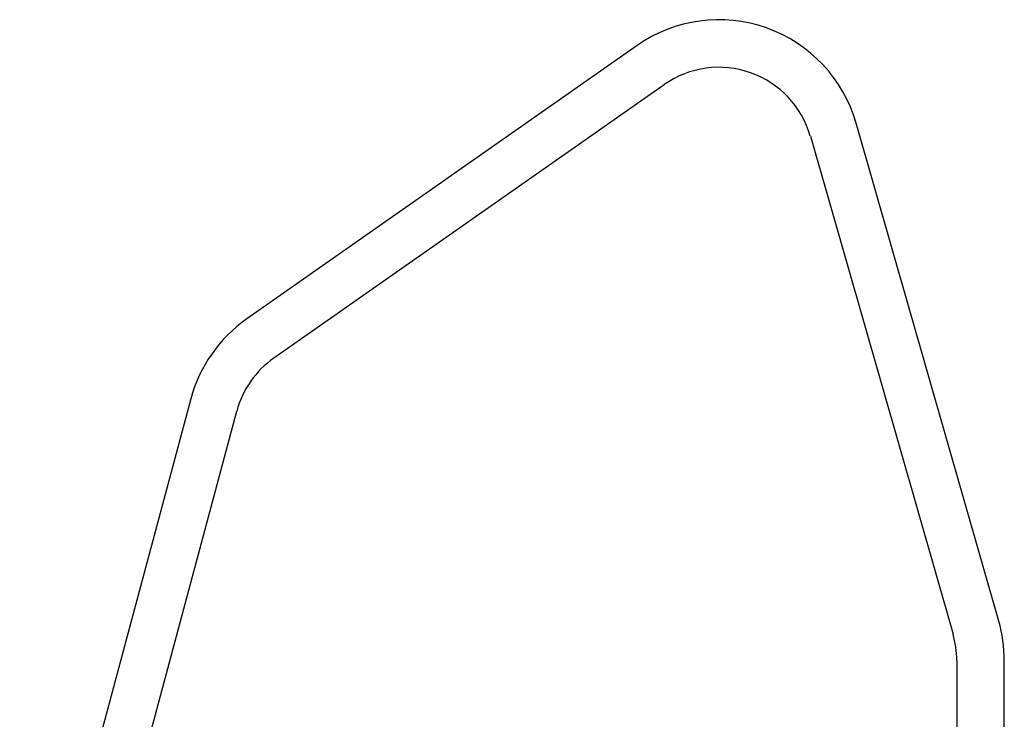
# Model space of a CAD drawing. Header units: millimetres. Extents: x 1082 to 1944, y 830 to 2111.
# Tile 9 of 9: x 1320 to 1527, y 1964 to 2111. Entities that reach past the tile are written whole.
import ezdxf

# ---------------------------------------------------------------- set-up
doc = ezdxf.new("R2010")
doc.units = ezdxf.units.MM

msp = doc.modelspace()

# ---------------------------------------------------------------- linework, layer by layer
at = {"color": 7, "linetype": 'Continuous', "lineweight": 25}
for p, q in [((1450.25, 2105.59), (1368.21, 2048.14)), ((1373.94, 2039.95), (1455.99, 2097.39)), ((1526.3, 1984.66), (1496.3, 2089.28)), ((1486.69, 2086.52), (1516.69, 1981.9)), ((1356.44, 2031.33), (1320.48, 1897.14)), ((1330.14, 1894.55), (1366.1, 2028.74)), ((1517.46, 1976.39), (1517.46, 1892.8)), ((1527.46, 1893.08), (1527.46, 1976.39))]:
    msp.add_line(p, q, dxfattribs=at)
for centre, radius, start, end in [((1467.46, 2081.01), 30, 16, 125), ((1467.46, 2081.01), 20, 16, 125), ((1385.42, 2023.56), 30, 125, 165), ((1385.42, 2023.56), 20, 125, 165), ((1497.46, 1976.39), 30, 0, 16), ((1497.46, 1976.39), 20, 0, 16)]:
    msp.add_arc(centre, radius, start, end, dxfattribs=at)

doc.saveas('drawing.dxf')
